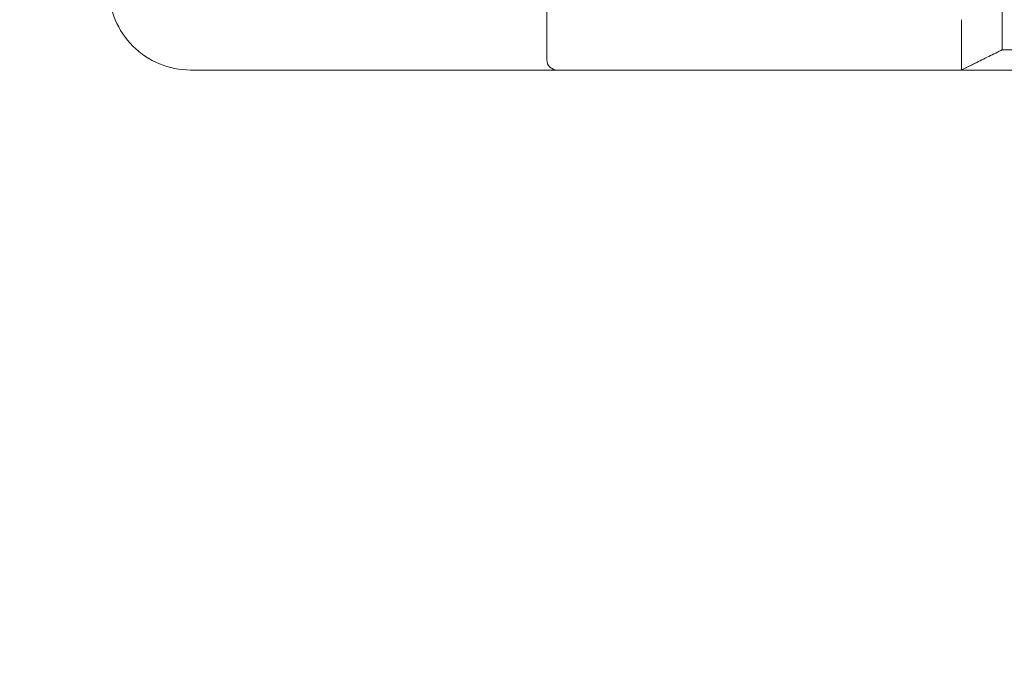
# Model space of a CAD drawing. Header units: millimetres. Extents: x -1114 to 1396, y -630 to 631.
# Tile 27 of 256: x -978 to -929, y -213 to -182. Entities that reach past the tile are written whole.
import ezdxf

# ---------------------------------------------------------------- set-up
doc = ezdxf.new("R2010")
doc.units = ezdxf.units.MM
doc.header["$MEASUREMENT"] = 0

msp = doc.modelspace()

# ---------------------------------------------------------------- linework, layer by layer
at = {"lineweight": 18}
for points, knots in [([(1038.9843, -629.7647), (1038.9843, -629.7647), (-1111.4882, -629.7647), (-1111.4882, -629.7647), (-1111.4882, -629.7647), (-1111.4882, -629.7647), (-1111.4882, 630.7883), (-1111.4882, 630.7883), (-1111.4882, 630.7883), (-1111.4882, 630.7883), (1038.9843, 630.7883), (1038.9843, 630.7883)], [0, 0, 0, 0, 0.3333333, 0.3333333, 0.3333333, 0.3333333, 0.6666667, 0.6666667, 0.6666667, 0.6666667, 1, 1, 1, 1]), ([(-973.2244, -180.106), (-973.2244, -181.1669), (-972.8029, -182.1843), (-972.0528, -182.9344), (-972.0528, -182.9344), (-971.3026, -183.6846), (-970.2852, -184.106), (-969.2244, -184.106)], [0, 0, 0, 0, 0.5, 0.5, 0.5, 0.5, 1, 1, 1, 1]), ([(-973.2244, -180.106), (-973.2244, -181.1669), (-972.8029, -182.1843), (-972.0528, -182.9344), (-972.0528, -182.9344), (-971.3026, -183.6846), (-970.2852, -184.106), (-969.2244, -184.106)], [0, 0, 0, 0, 0.5, 0.5, 0.5, 0.5, 1, 1, 1, 1]), ([(-929.3546, -183.1077), (-929.3546, -183.1092), (-929.3546, -183.0888), (-929.3546, -183.0367), (-929.3546, -183.0367), (-929.3546, -182.9846), (-929.3546, -182.9046), (-929.3546, -182.7996), (-929.3546, -182.7996), (-929.3546, -182.5897), (-929.3546, -182.2778), (-929.3546, -181.9162), (-929.3546, -181.9162), (-929.3546, -181.7353), (-929.3546, -181.5429), (-929.3546, -181.3466), (-929.3546, -181.3466), (-929.3546, -181.1502), (-929.3546, -180.9519), (-929.3546, -180.7544)], [0, 0, 0, 0, 0.2, 0.2, 0.2, 0.2, 0.4, 0.4, 0.4, 0.4, 0.6, 0.6, 0.6, 0.6, 0.8, 0.8, 0.8, 0.8, 1, 1, 1, 1]), ([(-931.355, -184.106), (-931.3574, -184.106), (-931.3557, -184.1022), (-931.3541, -184.0946), (-931.3541, -184.0946), (-931.3533, -184.0908), (-931.3525, -184.0861), (-931.3522, -184.0805), (-931.3522, -184.0805), (-931.3521, -184.0777), (-931.352, -184.0746), (-931.3522, -184.0713), (-931.3522, -184.0713), (-931.3524, -184.068), (-931.3528, -184.0645), (-931.3531, -184.0608), (-931.3531, -184.0608), (-931.3542, -184.0458), (-931.3546, -184.0272), (-931.3547, -184.0048), (-931.3547, -184.0048), (-931.3548, -183.9936), (-931.3548, -183.9814), (-931.3547, -183.9684), (-931.3547, -183.9684), (-931.3547, -183.9553), (-931.3546, -183.9412), (-931.3545, -183.9263), (-931.3545, -183.9263), (-931.3542, -183.8964), (-931.3541, -183.863), (-931.3541, -183.8261), (-931.3541, -183.8261), (-931.3542, -183.8076), (-931.3542, -183.7883), (-931.3543, -183.7681), (-931.3543, -183.7681), (-931.3543, -183.7479), (-931.3544, -183.7268), (-931.3544, -183.7049), (-931.3544, -183.7049), (-931.3545, -183.6612), (-931.3547, -183.6145), (-931.3547, -183.5648), (-931.3547, -183.5648), (-931.3548, -183.5152), (-931.3548, -183.4625), (-931.3547, -183.407), (-931.3547, -183.407), (-931.3547, -183.3514), (-931.3546, -183.293), (-931.3545, -183.2315), (-931.3545, -183.2315), (-931.3544, -183.2007), (-931.3544, -183.1693), (-931.3543, -183.137), (-931.3543, -183.137), (-931.3543, -183.1209), (-931.3543, -183.1046), (-931.3543, -183.0881), (-931.3543, -183.0881), (-931.3543, -183.0717), (-931.3543, -183.0551), (-931.3543, -183.0384), (-931.3543, -183.0384), (-931.3543, -182.9716), (-931.3545, -182.9028), (-931.3546, -182.8319), (-931.3546, -182.8319), (-931.3546, -182.761), (-931.3547, -182.6882), (-931.3546, -182.6133), (-931.3546, -182.6133), (-931.3546, -182.5384), (-931.3545, -182.4616), (-931.3545, -182.3826), (-931.3545, -182.3826), (-931.3544, -182.3432), (-931.3544, -182.3032), (-931.3544, -182.2627), (-931.3544, -182.2627), (-931.3545, -182.2222), (-931.3545, -182.1814), (-931.3546, -182.1404), (-931.3546, -182.1404), (-931.3548, -181.9763), (-931.355, -181.8078), (-931.3532, -181.635)], [0, 0, 0, 0, 0.0454545, 0.0454545, 0.0454545, 0.0454545, 0.0909091, 0.0909091, 0.0909091, 0.0909091, 0.1363636, 0.1363636, 0.1363636, 0.1363636, 0.1818182, 0.1818182, 0.1818182, 0.1818182, 0.2272727, 0.2272727, 0.2272727, 0.2272727, 0.2727273, 0.2727273, 0.2727273, 0.2727273, 0.3181818, 0.3181818, 0.3181818, 0.3181818, 0.3636364, 0.3636364, 0.3636364, 0.3636364, 0.4090909, 0.4090909, 0.4090909, 0.4090909, 0.4545455, 0.4545455, 0.4545455, 0.4545455, 0.5, 0.5, 0.5, 0.5, 0.5454545, 0.5454545, 0.5454545, 0.5454545, 0.5909091, 0.5909091, 0.5909091, 0.5909091, 0.6363636, 0.6363636, 0.6363636, 0.6363636, 0.6818182, 0.6818182, 0.6818182, 0.6818182, 0.7272727, 0.7272727, 0.7272727, 0.7272727, 0.7727273, 0.7727273, 0.7727273, 0.7727273, 0.8181818, 0.8181818, 0.8181818, 0.8181818, 0.8636364, 0.8636364, 0.8636364, 0.8636364, 0.9090909, 0.9090909, 0.9090909, 0.9090909, 0.9545455, 0.9545455, 0.9545455, 0.9545455, 1, 1, 1, 1]), ([(-930.7483, -183.8037), (-930.7314, -183.7952), (-930.7145, -183.7868), (-930.6976, -183.7783), (-930.6976, -183.7783), (-930.4706, -183.6649), (-930.2439, -183.5518), (-930.0192, -183.4395), (-930.0192, -183.4395), (-929.7917, -183.3259), (-929.5664, -183.2132), (-929.3426, -183.1011)], [0, 0, 0, 0, 0.3333333, 0.3333333, 0.3333333, 0.3333333, 0.6666667, 0.6666667, 0.6666667, 0.6666667, 1, 1, 1, 1]), ([(-927.3546, -183.1068), (-927.3876, -183.1071), (-927.4204, -183.1071), (-927.453, -183.1068), (-927.453, -183.1068), (-927.4857, -183.1066), (-927.5182, -183.1064), (-927.5506, -183.1063), (-927.5506, -183.1063), (-927.6154, -183.106), (-927.6796, -183.106), (-927.7434, -183.106), (-927.7434, -183.106), (-927.8071, -183.106), (-927.8703, -183.1061), (-927.9329, -183.1061), (-927.9329, -183.1061), (-927.9643, -183.1061), (-927.9955, -183.1061), (-928.0265, -183.106), (-928.0265, -183.106), (-928.0575, -183.106), (-928.0881, -183.106), (-928.1183, -183.1059), (-928.1183, -183.1059), (-928.2391, -183.1059), (-928.3538, -183.106), (-928.4623, -183.106), (-928.4623, -183.106), (-928.4894, -183.1061), (-928.5161, -183.1061), (-928.5425, -183.1061), (-928.5425, -183.1061), (-928.5688, -183.1061), (-928.5948, -183.1061), (-928.6203, -183.1061), (-928.6203, -183.1061), (-928.6713, -183.106), (-928.72, -183.106), (-928.7665, -183.106), (-928.7665, -183.106), (-928.813, -183.1059), (-928.8574, -183.1059), (-928.8992, -183.1059), (-928.8992, -183.1059), (-928.9411, -183.1059), (-928.9804, -183.1059), (-929.017, -183.1059), (-929.017, -183.1059), (-929.0536, -183.1059), (-929.0876, -183.106), (-929.1186, -183.106), (-929.1186, -183.106), (-929.1341, -183.106), (-929.1489, -183.106), (-929.163, -183.106), (-929.163, -183.106), (-929.177, -183.106), (-929.1904, -183.106), (-929.2029, -183.106), (-929.2029, -183.106), (-929.253, -183.106), (-929.2906, -183.106), (-929.316, -183.1061), (-929.316, -183.1061), (-929.3288, -183.1061), (-929.3384, -183.1062), (-929.3449, -183.1064), (-929.3449, -183.1064), (-929.3481, -183.1066), (-929.3506, -183.1067), (-929.3522, -183.1068), (-929.3522, -183.1068), (-929.3538, -183.107), (-929.3546, -183.1071), (-929.3546, -183.1067)], [0, 0, 0, 0, 0.0526316, 0.0526316, 0.0526316, 0.0526316, 0.1052632, 0.1052632, 0.1052632, 0.1052632, 0.1578947, 0.1578947, 0.1578947, 0.1578947, 0.2105263, 0.2105263, 0.2105263, 0.2105263, 0.2631579, 0.2631579, 0.2631579, 0.2631579, 0.3157895, 0.3157895, 0.3157895, 0.3157895, 0.3684211, 0.3684211, 0.3684211, 0.3684211, 0.4210526, 0.4210526, 0.4210526, 0.4210526, 0.4736842, 0.4736842, 0.4736842, 0.4736842, 0.5263158, 0.5263158, 0.5263158, 0.5263158, 0.5789474, 0.5789474, 0.5789474, 0.5789474, 0.6315789, 0.6315789, 0.6315789, 0.6315789, 0.6842105, 0.6842105, 0.6842105, 0.6842105, 0.7368421, 0.7368421, 0.7368421, 0.7368421, 0.7894737, 0.7894737, 0.7894737, 0.7894737, 0.8421053, 0.8421053, 0.8421053, 0.8421053, 0.8947368, 0.8947368, 0.8947368, 0.8947368, 0.9473684, 0.9473684, 0.9473684, 0.9473684, 1, 1, 1, 1]), ([(-951.7244, -183.606), (-951.7244, -183.7386), (-951.6717, -183.8658), (-951.5779, -183.9596), (-951.5779, -183.9596), (-951.4841, -184.0533), (-951.357, -184.106), (-951.2244, -184.106)], [0, 0, 0, 0, 0.5, 0.5, 0.5, 0.5, 1, 1, 1, 1]), ([(-928.3175, -184.106), (-928.5277, -184.106), (-928.7327, -184.106), (-928.9303, -184.106), (-928.9303, -184.106), (-928.9797, -184.106), (-929.0286, -184.106), (-929.0771, -184.106), (-929.0771, -184.106), (-929.1256, -184.106), (-929.1737, -184.106), (-929.2213, -184.106), (-929.2213, -184.106), (-929.3166, -184.106), (-929.4102, -184.106), (-929.5019, -184.106), (-929.5019, -184.106), (-929.5249, -184.106), (-929.5477, -184.106), (-929.5704, -184.106), (-929.5704, -184.106), (-929.593, -184.106), (-929.6155, -184.106), (-929.6377, -184.106), (-929.6377, -184.106), (-929.6822, -184.106), (-929.7259, -184.106), (-929.7689, -184.106), (-929.7689, -184.106), (-929.8549, -184.106), (-929.9378, -184.106), (-930.0178, -184.106), (-930.0178, -184.106), (-930.0978, -184.106), (-930.1749, -184.106), (-930.249, -184.106), (-930.249, -184.106), (-930.3231, -184.106), (-930.3943, -184.106), (-930.4625, -184.106), (-930.4625, -184.106), (-930.4966, -184.106), (-930.5299, -184.106), (-930.5624, -184.106), (-930.5624, -184.106), (-930.595, -184.106), (-930.6265, -184.106), (-930.6571, -184.106), (-930.6571, -184.106), (-930.7182, -184.106), (-930.7753, -184.106), (-930.8285, -184.106), (-930.8285, -184.106), (-930.8818, -184.106), (-930.9312, -184.106), (-930.9767, -184.106), (-930.9767, -184.106), (-931.0223, -184.106), (-931.064, -184.106), (-931.1019, -184.106), (-931.1019, -184.106), (-931.1208, -184.106), (-931.1387, -184.106), (-931.1556, -184.106), (-931.1556, -184.106), (-931.1641, -184.106), (-931.1723, -184.106), (-931.1803, -184.106), (-931.1803, -184.106), (-931.1882, -184.106), (-931.1959, -184.106), (-931.2033, -184.106), (-931.2033, -184.106), (-931.2328, -184.106), (-931.2579, -184.106), (-931.2788, -184.106), (-931.2788, -184.106), (-931.298, -184.106), (-931.3137, -184.106), (-931.3256, -184.106)], [0, 0, 0, 0, 0.05, 0.05, 0.05, 0.05, 0.1, 0.1, 0.1, 0.1, 0.15, 0.15, 0.15, 0.15, 0.2, 0.2, 0.2, 0.2, 0.25, 0.25, 0.25, 0.25, 0.3, 0.3, 0.3, 0.3, 0.35, 0.35, 0.35, 0.35, 0.4, 0.4, 0.4, 0.4, 0.45, 0.45, 0.45, 0.45, 0.5, 0.5, 0.5, 0.5, 0.55, 0.55, 0.55, 0.55, 0.6, 0.6, 0.6, 0.6, 0.65, 0.65, 0.65, 0.65, 0.7, 0.7, 0.7, 0.7, 0.75, 0.75, 0.75, 0.75, 0.8, 0.8, 0.8, 0.8, 0.85, 0.85, 0.85, 0.85, 0.9, 0.9, 0.9, 0.9, 0.95, 0.95, 0.95, 0.95, 1, 1, 1, 1])]:
    msp.add_open_spline(points, degree=3, knots=knots, dxfattribs=at)
for points in [[(-951.7244, -183.606), (-951.7244, -183.606), (-951.7244, -181.106), (-951.7244, -181.106)], [(-930.7483, -183.8037), (-930.7483, -183.8037), (-929.3546, -183.1077), (-929.3546, -183.1077)], [(-929.3546, -183.1062), (-929.3546, -183.1062), (-929.3545, -183.1061), (-929.3545, -183.1061)], [(-931.3513, -184.106), (-931.0558, -183.9581), (-930.7603, -183.8101), (-930.4648, -183.6621)], [(-952.2244, -184.106), (-952.2244, -184.106), (-969.2244, -184.106), (-969.2244, -184.106)], [(-952.2244, -184.106), (-952.2244, -184.106), (-969.2244, -184.106), (-969.2244, -184.106)], [(-951.2244, -184.106), (-951.2244, -184.106), (-952.2244, -184.106), (-952.2244, -184.106)], [(-941.2898, -184.106), (-941.2898, -184.106), (-951.2244, -184.106), (-951.2244, -184.106)], [(-931.355, -184.106), (-931.355, -184.106), (-951.2244, -184.106), (-951.2244, -184.106)], [(-931.3552, -184.106), (-931.3552, -184.106), (-941.2898, -184.106), (-941.2898, -184.106)], [(-931.3746, -184.1166), (-931.3746, -184.1166), (-930.7483, -183.8037), (-930.7483, -183.8037)]]:
    msp.add_open_spline(points, degree=3, dxfattribs=at)

doc.saveas('drawing.dxf')
